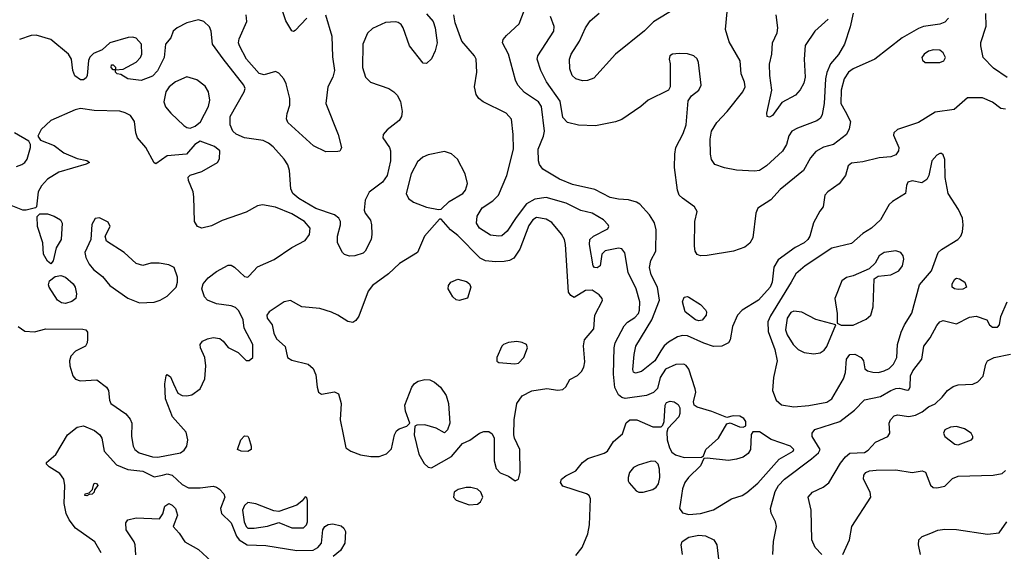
# Model space of a CAD drawing. Extents: x 1173029 to 1307123, y 522559 to 678521.
# Tile 223 of 256: x 1217655 to 1223657, y 582245 to 585485. Entities that reach past the tile are written whole.
import ezdxf

# ---------------------------------------------------------------- set-up
doc = ezdxf.new("R2010")
doc.units = 0

msp = doc.modelspace()

# ---------------------------------------------------------------- linework, layer by layer
at = {"layer": '0CON10XD'}
for points in [[(1219405, 585494.4), (1219335, 585420), (1219325, 585414), (1219315, 585417.5), (1219278.5, 585478.5), (1219238.7, 585595)], [(1223665, 584940), (1223635, 584944.2), (1223585, 584983.3), (1223525, 585008.8), (1223432, 585008), (1223351.7, 584938.3), (1223235, 584920.4), (1223135, 584857.8), (1223005, 584815.7), (1222984.3, 584795), (1222981.2, 584781.2), (1223014, 584705), (1223012, 584685), (1222995, 584661.2), (1222965, 584648.6), (1222895, 584642.2), (1222795, 584617.8), (1222725, 584611.4), (1222704.3, 584595), (1222688.6, 584535), (1222650.8, 584485), (1222581.2, 584435), (1222564, 584415), (1222553.3, 584345), (1222531.7, 584318.3), (1222493.2, 584246.8), (1222471.1, 584165), (1222458.9, 584145), (1222436.9, 584125), (1222383, 584097), (1222278.8, 584021.2), (1222253, 583977), (1222242, 583885), (1222230.4, 583855), (1222159.6, 583775), (1222058.5, 583715), (1222030, 583685), (1221999.6, 583615), (1221985.6, 583534.4), (1221976.2, 583515), (1221934.5, 583495.5), (1221885, 583493.8), (1221825, 583512.7), (1221725, 583557.1), (1221695, 583560.6), (1221665, 583551.6), (1221610.1, 583519.9), (1221583, 583497), (1221563.4, 583466.6), (1221527.3, 583405), (1221445, 583341.1), (1221409.7, 583329.7), (1221395.8, 583335.8), (1221392.2, 583352.2), (1221400.3, 583445), (1221410.8, 583495), (1221508.8, 583655), (1221556, 583775), (1221543.1, 583855), (1221505, 583930), (1221494.1, 583975), (1221502.5, 584017.5), (1221532.9, 584075), (1221534.4, 584205), (1221525, 584246), (1221495.3, 584295.3), (1221435, 584360), (1221415, 584372.9), (1221367.2, 584387.2), (1221305, 584390.8), (1221255, 584401.2), (1221160.5, 584450.5), (1221025, 584480.7), (1220945, 584512.1), (1220845, 584574.4), (1220823.3, 584603.3), (1220816.9, 584625), (1220816.4, 584695), (1220848.7, 584775), (1220854.6, 584805), (1220836.5, 584955), (1220818.5, 584985), (1220731.9, 585041.9), (1220691.5, 585085), (1220676.7, 585116.7), (1220635.2, 585275.2), (1220597.8, 585345), (1220603.1, 585365), (1220621.9, 585388.1), (1220699.7, 585460.3), (1220732.1, 585545)], [(1221695, 585579.1), (1221518.3, 585471.7), (1221462.8, 585417.2), (1221286.7, 585275), (1221155, 585128.6), (1221116.6, 585113.4), (1221085, 585111.5), (1221045, 585124.5), (1221023.6, 585145), (1221008.5, 585185), (1221006.7, 585245), (1221016.8, 585275), (1221068.5, 585355), (1221103.6, 585435), (1221132.3, 585477.8), (1221186.9, 585525)], [(1220135, 585520.6), (1220174.7, 585474.7), (1220187.6, 585435), (1220199.2, 585345), (1220187.8, 585295), (1220165, 585247.1), (1220135, 585217.5), (1220115, 585220), (1220031.5, 585325), (1219992.9, 585435), (1219980, 585455), (1219961.7, 585468.3), (1219945, 585472.9), (1219885, 585468.9), (1219805, 585431.1), (1219775, 585402), (1219747.7, 585335), (1219745.5, 585194.5), (1219763.3, 585135), (1219794.6, 585104.6), (1219905.4, 585065.4), (1219936, 585045), (1219956, 585025), (1219976.8, 584986.8), (1219986.9, 584925), (1219982.9, 584895), (1219969.3, 584870.7), (1219895.5, 584814.5), (1219870, 584785), (1219868.8, 584765), (1219910, 584705), (1219916.2, 584685), (1219916.2, 584625), (1219895.8, 584535), (1219866, 584494), (1219786.3, 584433.7), (1219760.8, 584385), (1219756, 584325), (1219762, 584305), (1219793, 584263), (1219800, 584235), (1219802.5, 584175), (1219797.1, 584145), (1219760.8, 584075), (1219748, 584062), (1219697.5, 584045), (1219665.6, 584044.4), (1219635, 584054.4), (1219622, 584065), (1219591.8, 584125), (1219592.3, 584165), (1219611.1, 584235), (1219610.6, 584255), (1219601.4, 584275), (1219574.6, 584294.6), (1219460, 584335), (1219357.5, 584395), (1219321.1, 584425), (1219308.1, 584455), (1219299.5, 584565), (1219289.8, 584599.8), (1219266.4, 584635), (1219199.6, 584709.6), (1219172.4, 584732.4), (1219139, 584749), (1219025.2, 584765.2), (1218975, 584786.4), (1218953.5, 584805), (1218938.8, 584845), (1218938.8, 584895), (1219024.5, 585045), (1219030, 585065), (1219020.5, 585085), (1218895, 585246.9), (1218829.6, 585335), (1218822.1, 585415), (1218811.7, 585441.7), (1218778.1, 585475), (1218745, 585483.9), (1218673.4, 585466.6), (1218614.2, 585435.8), (1218591.4, 585415), (1218576, 585375), (1218543.8, 585335), (1218535.8, 585255), (1218495, 585174), (1218465, 585140.6), (1218395, 585114.3), (1218315, 585124), (1218271.7, 585151.7), (1218250, 585155), (1218240, 585165), (1218240, 585180), (1218225, 585180), (1218213, 585193), (1218215, 585210), (1218225, 585210), (1218240, 585195), (1218240, 585180), (1218285, 585182.5), (1218365, 585226.7), (1218392.5, 585255), (1218400, 585275), (1218397.5, 585335), (1218365, 585372.5), (1218345, 585378.8), (1218316.1, 585376.1), (1218203.8, 585345), (1218158.8, 585301.2), (1218105, 585279.4), (1218083.3, 585256.7), (1218074.6, 585235.4), (1218067.1, 585145), (1218059.5, 585130.5), (1218045, 585119.2), (1218025, 585118.6), (1217991.9, 585141.9), (1217978.2, 585175), (1217971.5, 585245), (1217953.3, 585275), (1217845, 585364.5), (1217755, 585391.1), (1217725, 585387.8), (1217655, 585363.6)], [(1219518.5, 585515), (1219558.8, 585385), (1219561.5, 585258.5), (1219573.8, 585175), (1219564.6, 585135), (1219533.8, 585075), (1219521.8, 584975), (1219597.5, 584785), (1219616.1, 584706.1), (1219613.3, 584695), (1219605.8, 584684.2), (1219595, 584681.2), (1219520.5, 584680.5), (1219445.6, 584715.6), (1219288.7, 584858.7), (1219280.9, 584880.9), (1219285, 584912.5), (1219300.9, 584965), (1219301.8, 585005), (1219280.5, 585095), (1219265, 585124.2), (1219235, 585159.2), (1219215, 585170), (1219145, 585149.1), (1219115, 585157.1), (1219038.5, 585245), (1218994.3, 585325.7), (1218988.2, 585345), (1218992.3, 585367.7), (1219040, 585475), (1219036.7, 585515)], [(1221679.3, 583119.3), (1221680, 583085), (1221673.3, 583065), (1221605.9, 582994.1), (1221599.5, 582970.5), (1221602.2, 582925), (1221615.6, 582875), (1221629.8, 582849.8), (1221652.8, 582832.8), (1221705, 582816.8), (1221811.7, 582818.3), (1221822.5, 582827.5), (1221838.6, 582865), (1221914.4, 582935), (1221965, 583022.5), (1221985, 583026.7), (1222042.7, 583002.7), (1222065, 583001.2), (1222080.7, 583009.3), (1222081.2, 583035), (1222068.8, 583055), (1222045, 583067.5), (1222005, 583070), (1221965, 583060), (1221875, 583096.2), (1221784.1, 583124.1), (1221767.5, 583135), (1221762.5, 583155), (1221775.9, 583214.1), (1221772, 583235), (1221733.1, 583355), (1221717.2, 583377.2), (1221704.5, 583384.5), (1221655, 583382.3), (1221592, 583355), (1221558.4, 583305), (1221543.2, 583236.8), (1221518.2, 583211.8), (1221475.3, 583194.7), (1221345, 583175.4), (1221325, 583181.5), (1221305, 583198.2), (1221283.7, 583243.7), (1221275.6, 583325), (1221278.6, 583485), (1221284.3, 583515), (1221340.1, 583619.9), (1221359.5, 583640.5), (1221405, 583670), (1221427.7, 583695), (1221433.8, 583715), (1221434.5, 583765), (1221413.1, 583845), (1221364.4, 583945), (1221343.8, 584063.8), (1221325, 584088.6), (1221305, 584093.1), (1221223.4, 584076.6), (1221204, 584055), (1221194, 583985), (1221175, 583971.9), (1221160, 583975), (1221151.5, 583985), (1221128.9, 584115), (1221130.6, 584145), (1221152, 584165), (1221240, 584210), (1221246, 584225), (1221242.5, 584235), (1221214.3, 584265), (1221145, 584306.4), (1221075, 584322.7), (1220985.7, 584365.7), (1220865, 584401.4), (1220795, 584390.5), (1220745, 584362.9), (1220680.7, 584279.3), (1220625.9, 584195), (1220595, 584168.5), (1220575, 584165.4), (1220525, 584172.3), (1220458.5, 584215), (1220439.1, 584245), (1220443.5, 584286.5), (1220475, 584337.3), (1220538.3, 584381.7), (1220573.2, 584415), (1220624.6, 584535), (1220664.6, 584695), (1220663.6, 584785), (1220652.3, 584877.7), (1220620.6, 584915), (1220480, 584985), (1220454.2, 585005), (1220438.7, 585028.7), (1220426.9, 585075), (1220441.4, 585165), (1220437.5, 585245), (1220427.5, 585265), (1220350.6, 585355), (1220309.5, 585465), (1220301.8, 585515)], [(1223317.3, 585495), (1223295, 585470.9), (1223265, 585458.5), (1223165, 585443.1), (1223135, 585431.2), (1223034.7, 585375.3), (1222868.6, 585245), (1222735, 585186), (1222707.1, 585165), (1222680.8, 585125), (1222663.3, 585055), (1222661.5, 584975), (1222687.8, 584927.8), (1222718.6, 584865), (1222710.7, 584819.3), (1222694.6, 584785.4), (1222615, 584723.3), (1222555, 584707.5), (1222508, 584682), (1222476.1, 584643.9), (1222433.5, 584565), (1222290, 584450), (1222234, 584386), (1222155, 584335.6), (1222142.3, 584305), (1222124.5, 584155), (1222106.2, 584123.8), (1222075, 584099.2), (1222006, 584074), (1221846.8, 584046.8), (1221805, 584046.5), (1221784.7, 584054.7), (1221773.1, 584075), (1221769.5, 584105), (1221770.5, 584255), (1221783.9, 584316.1), (1221768, 584345), (1221695, 584397.1), (1221675.4, 584415.4), (1221665.4, 584445.4), (1221646.2, 584585), (1221648.9, 584665), (1221655.7, 584705), (1221698.6, 584791.4), (1221717.9, 584845), (1221730.5, 584989.5), (1221749.7, 585020.3), (1221795.6, 585055), (1221809.6, 585085), (1221792.5, 585225), (1221785, 585246.2), (1221765, 585264.2), (1221725, 585277.8), (1221675, 585279.4), (1221634.2, 585275.8), (1221617.5, 585265), (1221613.3, 585245), (1221620, 585215), (1221620, 585075), (1221610, 585055), (1221486, 584995), (1221442, 584955), (1221325, 584876.9), (1221287.6, 584862.4), (1221165, 584838.2), (1221061.5, 584841.5), (1220995, 584857.5), (1220965, 584888), (1220949.3, 584989.3), (1220866.6, 585106.6), (1220832.5, 585175), (1220808.6, 585245), (1220812.9, 585265), (1220911.9, 585415), (1220912.7, 585442.7), (1220891.8, 585505)], [(1222735.2, 585525), (1222717.6, 585442.4), (1222683.1, 585335), (1222647.2, 585272.8), (1222597.7, 585215), (1222575, 585164), (1222566.6, 585125), (1222558.1, 584975), (1222547.4, 584907.4), (1222536.2, 584883.8), (1222515, 584867.7), (1222395.9, 584824.1), (1222362.9, 584805), (1222342.6, 584777.4), (1222328.6, 584725), (1222305.5, 584684.5), (1222206.5, 584593.5), (1222165, 584565.4), (1222135, 584561.6), (1222025, 584568.5), (1221951.2, 584581.2), (1221893.2, 584603.2), (1221873.2, 584633.2), (1221866.9, 584665), (1221863.9, 584756.1), (1221872.7, 584805), (1221905, 584859.2), (1221967.8, 584925), (1222063.1, 585045), (1222076.7, 585075), (1222073.6, 585103.6), (1222052.9, 585155), (1222047.1, 585235), (1221980.8, 585350.8), (1221957.2, 585425), (1221967.7, 585532.3)], [(1222582.7, 585487.3), (1222502, 585415), (1222442.7, 585327.3), (1222436.9, 585245), (1222443.6, 585135), (1222435, 585098.8), (1222412.8, 585057.2), (1222385, 585024.3), (1222300.3, 584979.7), (1222245, 584901.2), (1222225, 584891.2), (1222212.5, 584895), (1222210, 584915), (1222240.5, 585055), (1222226.9, 585145), (1222225.6, 585214.4), (1222240, 585275), (1222244, 585345), (1222272, 585405), (1222277.5, 585435), (1222265.6, 585515)], [(1223675, 585132.2), (1223590.2, 585190.2), (1223528.9, 585255), (1223514.5, 585325), (1223513.8, 585346.2), (1223546.2, 585445), (1223543.6, 585523.6)], [(1223175, 585223.8), (1223265, 585224.3), (1223288.8, 585235), (1223298.6, 585255), (1223285, 585284), (1223265, 585298.8), (1223225, 585301.2), (1223195, 585292.5), (1223168.8, 585275), (1223154.2, 585255), (1223157.7, 585237.7), (1223175, 585223.8)], [(1218695, 584824.4), (1218725, 584835.7), (1218757.6, 584862.4), (1218806.2, 584955), (1218813.6, 584995), (1218805.5, 585045.5), (1218785, 585079.2), (1218735, 585117.5), (1218675, 585137.1), (1218605, 585106.6), (1218565.4, 585075), (1218546.7, 585045), (1218534.7, 584985), (1218543.9, 584953.9), (1218576, 584916), (1218655, 584839.1), (1218675, 584827.5), (1218695, 584824.4)], [(1217646.7, 583615), (1217686.1, 583586.1), (1217745, 583582.5), (1217815, 583600), (1218039.5, 583599.5), (1218057.5, 583595), (1218069.5, 583579.5), (1218067.7, 583537.7), (1218065.7, 583515), (1218055.8, 583495), (1217995, 583464.5), (1217966.7, 583433.3), (1217959.1, 583405), (1217960.9, 583375), (1217979.4, 583315), (1217994.5, 583294.5), (1218023.6, 583283.6), (1218125, 583290), (1218183.8, 583245), (1218196.2, 583225), (1218202, 583165), (1218210, 583145), (1218302.8, 583082.8), (1218329.3, 583049.3), (1218337.8, 583025), (1218336.2, 582945), (1218347.1, 582885), (1218356.4, 582865), (1218384.4, 582845), (1218465, 582821), (1218497.7, 582817.7), (1218634.5, 582845.5), (1218658.7, 582861.3), (1218674.2, 582885), (1218680, 582925), (1218670.2, 582970.2), (1218586.9, 583065), (1218544, 583175), (1218540, 583265), (1218547.5, 583315), (1218555, 583322.5), (1218575, 583307.5), (1218592, 583265), (1218619.4, 583209.4), (1218645, 583194.3), (1218675, 583192.2), (1218705, 583199.4), (1218754.5, 583235.5), (1218784.3, 583295), (1218790, 583375), (1218784.3, 583425), (1218757.5, 583485), (1218754.3, 583505), (1218768.8, 583525), (1218799.7, 583540.3), (1218835, 583547.8), (1218875, 583541.4), (1218896.2, 583526.2), (1218925, 583487.1), (1218986.6, 583456.6), (1219035, 583408.6), (1219055, 583407.5), (1219076.2, 583425), (1219076, 583505), (1219024.1, 583604.1), (1219018, 583655), (1218990.5, 583710.5), (1218970.2, 583730.2), (1218945, 583741.8), (1218855, 583753.1), (1218800, 583775), (1218781.9, 583795), (1218765.5, 583845), (1218772.7, 583875), (1218805, 583911.8), (1218855, 583950.9), (1218925, 583989.4), (1218945, 583988.6), (1218965, 583976.9), (1219025, 583920.6), (1219045, 583915.6), (1219055, 583922.9), (1219105, 583978.5), (1219205.9, 584024.1), (1219315, 584095.5), (1219395, 584139.2), (1219421.9, 584175), (1219425.6, 584215), (1219391.5, 584255), (1219315, 584301.8), (1219215, 584341.8), (1219135, 584357.2), (1219105, 584349.7), (1219035, 584311.2), (1218888.8, 584261.2), (1218825, 584229.2), (1218765, 584214.4), (1218740, 584225), (1218720.8, 584255), (1218717.5, 584405), (1218712, 584435), (1218683.3, 584505), (1218682.5, 584525), (1218695, 584537.5), (1218765, 584559.2), (1218860, 584615), (1218874.1, 584635.9), (1218875.7, 584685), (1218842.4, 584712.4), (1218755, 584744.4), (1218722, 584725), (1218672.5, 584665), (1218555, 584654.4), (1218485, 584606.7), (1218475, 584613.3), (1218424.6, 584705), (1218374.2, 584765), (1218363.8, 584795), (1218355.3, 584865.3), (1218330.1, 584900.1), (1218298.3, 584918.3), (1218265, 584927.6), (1218108.3, 584931.7), (1218025, 584942.8), (1217993.9, 584936.1), (1217845, 584871.1), (1217785.8, 584815), (1217766.2, 584775), (1217781.7, 584751.7), (1217865, 584717.5), (1217925, 584673.1), (1218005, 584639.4), (1218065, 584626), (1218080, 584615), (1218060, 584605), (1217894.7, 584555.3), (1217825, 584512.9), (1217787.7, 584472.3), (1217767.8, 584435), (1217757.5, 584345), (1217751.7, 584338.3), (1217695, 584323.8), (1217675, 584324.2), (1217531, 584381)], [(1217635, 584590.9), (1217668.6, 584601.4), (1217686.2, 584613.8), (1217700.6, 584635), (1217721.4, 584705), (1217721.2, 584725), (1217710, 584745), (1217624.5, 584794.5)], [(1220208.3, 584328.3), (1220225, 584330), (1220273.9, 584376.1), (1220356, 584425), (1220372, 584445), (1220384.2, 584485.8), (1220371.4, 584545), (1220324.5, 584634.5), (1220288.3, 584668.3), (1220245, 584681.8), (1220145, 584661.5), (1220113.2, 584646.8), (1220080.9, 584619.1), (1220040.9, 584545), (1220011.9, 584425), (1220026, 584395), (1220055, 584372), (1220135, 584343.3), (1220208.3, 584328.3)], [(1222375, 583125.9), (1222465, 583133.2), (1222575, 583154.2), (1222605, 583173.8), (1222677.8, 583295), (1222689.4, 583335), (1222694.7, 583415), (1222715, 583443.5), (1222745, 583445.5), (1222784, 583425), (1222799.2, 583405), (1222807.7, 583357.7), (1222822.5, 583345), (1222855, 583337.1), (1222890, 583335), (1222925, 583344.5), (1222955, 583359.5), (1222982.5, 583385), (1223001.8, 583425), (1223006.7, 583505), (1223029, 583581), (1223048.2, 583625), (1223093.7, 583696.3), (1223141, 583869), (1223212.9, 583955), (1223253.5, 584066.5), (1223273.5, 584085), (1223374.4, 584145), (1223391.8, 584165), (1223401.5, 584191.5), (1223406.7, 584235), (1223401.3, 584275), (1223378.6, 584328.6), (1223315.8, 584425), (1223297.4, 584522.6), (1223293.8, 584633.8), (1223285, 584661.2), (1223275, 584670), (1223265, 584670), (1223245, 584659.2), (1223215.6, 584625), (1223197.1, 584535), (1223185, 584510), (1223155, 584490.8), (1223095, 584502), (1223070, 584495), (1223061.2, 584475), (1223053.8, 584425), (1222975, 584376.9), (1222955, 584358.6), (1222902.5, 584265), (1222847.1, 584215), (1222795, 584181.8), (1222725, 584121.2), (1222605, 584092.3), (1222443.3, 583985), (1222385.6, 583935), (1222357.3, 583885), (1222231, 583679), (1222216.6, 583643.4), (1222217, 583585), (1222258.1, 583475), (1222273.2, 583405), (1222250.7, 583305), (1222244.6, 583225), (1222266.9, 583165), (1222298.1, 583138.1), (1222375, 583125.9)], [(1217845, 583997.5), (1217825, 584012.5), (1217801.2, 584055), (1217796.2, 584125), (1217763.3, 584225), (1217762.5, 584285), (1217778.3, 584301.7), (1217825, 584301.2), (1217865, 584288), (1217904.2, 584264.2), (1217914, 584245), (1217908.8, 584145), (1217878, 584095), (1217858.8, 584015), (1217845, 583997.5)], [(1218385, 583759.6), (1218475, 583764.1), (1218512.5, 583775), (1218555, 583800), (1218608.8, 583855), (1218617.3, 583885), (1218616.7, 583915), (1218596, 583975), (1218565, 583990.8), (1218505, 584000), (1218455, 584000), (1218405, 583986), (1218365, 583998), (1218292, 584065), (1218184.2, 584135), (1218175.8, 584165), (1218205.8, 584225), (1218195, 584251.2), (1218142, 584278), (1218115, 584274.2), (1218095, 584237.5), (1218088.5, 584145), (1218052.9, 584065), (1218057.9, 584035), (1218079.1, 583995), (1218105, 583962.7), (1218159.9, 583919.9), (1218205, 583864.4), (1218315, 583787.8), (1218385, 583759.6)], [(1220675, 582674.3), (1220695.8, 582685), (1220706.9, 582725), (1220704.3, 582865), (1220671.4, 582935), (1220668.1, 582955), (1220670, 583045), (1220685.7, 583145), (1220718, 583192), (1220776.4, 583223.6), (1220867.7, 583237.7), (1220935, 583226.2), (1220965, 583231.2), (1220985, 583247.5), (1221008.3, 583291.7), (1221054.4, 583315.6), (1221079.4, 583340.6), (1221095, 583366.2), (1221101.1, 583398.9), (1221092.1, 583497.9), (1221097.3, 583532.7), (1221155, 583601.2), (1221160.6, 583685), (1221207.3, 583772.7), (1221205.4, 583785), (1221187.9, 583807.9), (1221145, 583835.5), (1221105, 583834.4), (1221035, 583792.5), (1221014.1, 583804.1), (1221000, 583825), (1220981.8, 584115), (1220976.1, 584145), (1220958.1, 584178.1), (1220898.5, 584248.5), (1220865, 584269.6), (1220805, 584278.5), (1220782.9, 584265), (1220758.6, 584231.4), (1220703.9, 584086.1), (1220668.2, 584031.8), (1220641.8, 584018.2), (1220608.5, 584011.5), (1220555, 584009.1), (1220495.4, 584015.4), (1220462.2, 584032.2), (1220325, 584170.5), (1220280.6, 584205), (1220225, 584270), (1220215, 584270), (1220123.1, 584165), (1220079.2, 584065), (1219971.3, 583998.7), (1219903.3, 583936.7), (1219805.3, 583864.7), (1219780.3, 583829.7), (1219722.4, 583677.6), (1219705, 583651.5), (1219685, 583640), (1219655, 583646.2), (1219595, 583684.5), (1219555, 583702.2), (1219484.4, 583724.4), (1219375, 583735.7), (1219305, 583773.8), (1219267.5, 583765), (1219176.7, 583705), (1219162.5, 583685), (1219163.3, 583665), (1219193.3, 583625), (1219204, 583575), (1219220.3, 583540.3), (1219273.6, 583493.6), (1219287.5, 583425), (1219315, 583410), (1219413.8, 583385), (1219445, 583359.2), (1219460.2, 583320.2), (1219467.5, 583245), (1219476.2, 583215), (1219495, 583202), (1219575, 583215.7), (1219598, 583205), (1219615.3, 583145.3), (1219608.1, 583045), (1219626.2, 582956.2), (1219644, 582875), (1219673.8, 582855), (1219733, 582833), (1219795, 582822.5), (1219846.9, 582823.1), (1219891.7, 582838.3), (1219921.1, 582868.9), (1219940.9, 582955), (1219952, 582978), (1219968.3, 582991.7), (1220015, 583006.7), (1220032.5, 583025), (1220007.9, 583097.9), (1220002.4, 583135), (1220045, 583244.2), (1220062.8, 583267.2), (1220085, 583281.5), (1220125, 583291.2), (1220155, 583289.1), (1220184.2, 583275), (1220220.8, 583245), (1220254.2, 583195), (1220270, 583145), (1220277.5, 583025), (1220263.8, 582985), (1220245, 582966.7), (1220194.4, 582994.4), (1220125, 583015.6), (1220076.2, 583013.8), (1220063.6, 583006.4), (1220060, 582955), (1220087.6, 582837.6), (1220120.7, 582780.7), (1220145, 582756.7), (1220165, 582752.5), (1220287.3, 582822.7), (1220355, 582901.2), (1220398.3, 582921.7), (1220458.8, 582965), (1220485, 582975.5), (1220515, 582974.4), (1220535, 582961.4), (1220548.2, 582935), (1220547, 582797), (1220559.7, 582749.7), (1220585, 582722.5), (1220635, 582702), (1220675, 582674.3)], [(1222662.7, 583622.7), (1222735, 583623.6), (1222815, 583658.9), (1222843.1, 583685), (1222858.5, 583735), (1222863.8, 583905), (1222887.5, 583922.5), (1222965, 583930.8), (1223013.8, 583955), (1223036.2, 583985), (1223043.8, 584025), (1223041.2, 584045), (1223026.2, 584065), (1222995, 584076.5), (1222923.8, 584065), (1222895, 584046), (1222869.4, 584000.6), (1222834.2, 583965.8), (1222735.5, 583924.5), (1222695.7, 583914.3), (1222667.5, 583892.5), (1222624.2, 583785), (1222638.1, 583695), (1222637.5, 583635), (1222662.7, 583622.7)], [(1217935, 583754.3), (1217909.7, 583759.7), (1217886.2, 583775), (1217834.2, 583855), (1217831.2, 583868.8), (1217837.7, 583892.3), (1217871.2, 583918.8), (1217905, 583925.8), (1217935, 583915.7), (1217980.8, 583875), (1217994.2, 583855), (1218001.2, 583815), (1217996.7, 583785), (1217972.7, 583767.3), (1217935, 583754.3)], [(1220335, 583772.5), (1220315, 583777.5), (1220295.8, 583795.8), (1220268, 583845), (1220270, 583865), (1220284, 583885), (1220325, 583903.1), (1220379.7, 583889.7), (1220398, 583875), (1220404.2, 583855), (1220385, 583787.5), (1220335, 583772.5)], [(1223375, 583840), (1223352.5, 583845), (1223340, 583855), (1223338.8, 583875), (1223355, 583903.3), (1223365, 583908.8), (1223383.6, 583906.4), (1223416.7, 583885), (1223427.5, 583855), (1223405, 583843.3), (1223375, 583840)], [(1221795, 583650), (1221775, 583656.5), (1221711.4, 583705), (1221695.8, 583765), (1221705, 583793.8), (1221725, 583797.5), (1221735, 583792.9), (1221805, 583748.6), (1221835, 583717.5), (1221841.9, 583705), (1221840.6, 583685), (1221815, 583654.5), (1221795, 583650)], [(1222246.8, 582225), (1222250.8, 582305), (1222267.8, 582395), (1222261.9, 582425), (1222235, 582477.5), (1222231.4, 582505), (1222260.4, 582609.6), (1222280, 582645), (1222316.5, 582685), (1222482, 582808), (1222524.6, 582845), (1222533.8, 582865), (1222485.4, 582945), (1222486.7, 582965), (1222502.7, 582987.3), (1222653.6, 583036.4), (1222743.5, 583105), (1222805, 583167.3), (1222902.2, 583187.8), (1222965, 583225.3), (1222995, 583236.1), (1223018.3, 583238.3), (1223065, 583226), (1223075, 583228.8), (1223082.9, 583247.1), (1223085.5, 583315), (1223100, 583345), (1223154.4, 583415), (1223165.8, 583495), (1223205.8, 583545), (1223245, 583621.2), (1223265, 583644), (1223285, 583650.8), (1223365, 583631.8), (1223445, 583671.9), (1223485, 583678), (1223550, 583655), (1223566.7, 583625), (1223585, 583610), (1223615, 583610), (1223628, 583625), (1223635.7, 583675), (1223675.3, 583764.7)], [(1222495, 583448.8), (1222535, 583454.7), (1222559, 583471), (1222575, 583492.9), (1222630, 583625), (1222507.9, 583657.9), (1222422, 583702), (1222375, 583708.8), (1222355, 583700.9), (1222332.8, 583665), (1222322.7, 583595), (1222332.5, 583565), (1222369.1, 583505), (1222401.1, 583475), (1222436.3, 583456.3), (1222495, 583448.8)], [(1220673, 583387), (1220695, 583391.9), (1220729.2, 583425), (1220750, 583485), (1220744.3, 583504.3), (1220718, 583518), (1220685, 583522.7), (1220635, 583517.8), (1220605, 583505.7), (1220594.4, 583495), (1220563.8, 583425), (1220563.3, 583403.3), (1220576.2, 583396.2), (1220673, 583387)], [(1222544.4, 582225), (1222505, 582267.5), (1222484.6, 582315), (1222479.5, 582495), (1222461.9, 582575), (1222488.6, 582605), (1222552.5, 582635), (1222587.5, 582662.5), (1222658.4, 582781.6), (1222688.8, 582821.2), (1222715, 582843.5), (1222805, 582847.6), (1222828.1, 582861.9), (1222870.9, 582909.1), (1222946.2, 582945), (1222960, 582965), (1222955.6, 583025), (1222963.3, 583045), (1222985, 583069.5), (1223005, 583076.8), (1223075, 583066.2), (1223115, 583073.6), (1223155.4, 583094.6), (1223195, 583126), (1223235, 583143.3), (1223278.8, 583185), (1223310, 583225), (1223345, 583249.4), (1223375, 583259.4), (1223465.9, 583264.1), (1223495, 583276.7), (1223527.7, 583312.3), (1223544, 583385), (1223554, 583405), (1223595, 583426.9), (1223695, 583446.4)], [(1221045, 582219.2), (1221083, 582267), (1221118.5, 582351.5), (1221128, 582405), (1221134.2, 582565), (1221126, 582585), (1221110, 582595), (1220965, 582642), (1220952.5, 582665), (1220958, 582685), (1220984.5, 582705.5), (1221045, 582734.2), (1221086.4, 582785), (1221118.8, 582811.2), (1221217.4, 582842.6), (1221239.2, 582855), (1221275.4, 582914.6), (1221329.1, 582960.9), (1221353, 583027), (1221374.3, 583045.7), (1221417, 583047), (1221515, 583003.1), (1221565, 583003.8), (1221576.2, 583013.8), (1221584.2, 583035.8), (1221590, 583135), (1221598.8, 583151.2), (1221620.5, 583159.5), (1221645, 583156), (1221669.5, 583139.5), (1221679.3, 583119.3)], [(1218152.5, 582235), (1218113.3, 582303.3), (1217994.7, 582384.7), (1217956.4, 582436.4), (1217938.5, 582475), (1217925.9, 582535), (1217930, 582645), (1217924.1, 582684.1), (1217899.7, 582719.7), (1217835, 582758.6), (1217819.2, 582775), (1217818, 582785), (1217875.4, 582834.6), (1217946.4, 582953.7), (1218005, 583000.4), (1218045, 583009.3), (1218111.5, 582981.5), (1218144.4, 582955), (1218156.7, 582935), (1218169.4, 582855), (1218245, 582771.2), (1218315, 582743.4), (1218405, 582733.9), (1218475, 582698.9), (1218525, 582708.7), (1218555, 582716), (1218585, 582708.2), (1218645, 582652.4), (1218685, 582632.1), (1218755, 582630.8), (1218835, 582640.8), (1218855, 582636.4), (1218873.6, 582623.7), (1218898.8, 582595), (1218905.4, 582575), (1218879.2, 582505), (1218884.5, 582475), (1218945, 582418.8), (1218977, 582337), (1218992.2, 582315), (1219040.8, 582285), (1219155, 582280.8), (1219345, 582249.2), (1219445, 582252.2), (1219472.4, 582267.6), (1219495.7, 582294.3), (1219502.7, 582375), (1219515, 582395.7), (1219535, 582408.1), (1219565, 582412.9), (1219615, 582399.2), (1219632, 582385), (1219640.8, 582365), (1219637.1, 582295), (1219611.2, 582248.8), (1219566.1, 582213.9)], [(1221735, 582468.5), (1221805, 582474.7), (1221885, 582496.9), (1221995, 582564.4), (1222058.8, 582585), (1222087.9, 582602.1), (1222155, 582659.1), (1222284.8, 582805.3), (1222370, 582855), (1222373.3, 582865), (1222354.2, 582885), (1222235.9, 582925.9), (1222165, 582972.5), (1222125, 582973.8), (1222114.2, 582955.8), (1222110.4, 582865), (1222095, 582840.8), (1222065, 582819.3), (1222025, 582805.3), (1221975, 582797.8), (1221846.7, 582813.3), (1221825, 582810), (1221804.2, 582765), (1221731.9, 582695), (1221710.6, 582665), (1221695.7, 582625), (1221683.3, 582545), (1221677.5, 582505), (1221695, 582478.9), (1221735, 582468.5)], [(1223375, 582894.3), (1223456.2, 582925), (1223466, 582935), (1223466, 582945), (1223455, 582963.8), (1223415, 582992), (1223365.7, 583005.7), (1223328.8, 583001.2), (1223294.1, 582985.9), (1223286.2, 582965), (1223293.8, 582945), (1223355, 582897.5), (1223375, 582894.3)], [(1219045, 582853.8), (1219004.5, 582854.5), (1218983.3, 582865), (1219002.5, 582925), (1219025, 582949.4), (1219045, 582945.6), (1219051.9, 582935), (1219065.6, 582885), (1219065.8, 582865), (1219045, 582853.8)], [(1221455, 582604.3), (1221515, 582621.1), (1221535, 582635.6), (1221548.2, 582655), (1221557.3, 582695), (1221555.6, 582745), (1221546.3, 582776.3), (1221531.1, 582791.1), (1221505, 582793.3), (1221425, 582770), (1221396.2, 582755), (1221372, 582725), (1221363.8, 582695), (1221363.8, 582675), (1221371.2, 582661.2), (1221412.7, 582612.7), (1221430, 582605), (1221455, 582604.3)], [(1222673.2, 582225), (1222713.8, 582315), (1222727.7, 582395), (1222842.5, 582575), (1222840.2, 582605), (1222799.1, 582685), (1222801.5, 582708.5), (1222812.5, 582725), (1222835, 582735.5), (1222875, 582739.6), (1222995, 582740.5), (1223094.4, 582725.6), (1223156.1, 582736.1), (1223177, 582727), (1223207.6, 582647.6), (1223224.4, 582634.4), (1223245, 582631.5), (1223295, 582642.1), (1223341.7, 582688.3), (1223375, 582703.5), (1223589.6, 582709.6), (1223645, 582719.2), (1223663.5, 582736.5)], [(1218065, 582583.3), (1218052.5, 582585), (1218053.3, 582595), (1218078.3, 582601.7), (1218098.3, 582621.7), (1218107.5, 582655), (1218115, 582660), (1218127.5, 582655), (1218132.5, 582645), (1218111.7, 582618.3), (1218110, 582605), (1218097, 582593), (1218078.3, 582591.7), (1218065, 582583.3)], [(1220395, 582527.9), (1220445, 582532.2), (1220464.6, 582545.4), (1220477.8, 582575), (1220466.7, 582605), (1220445, 582623.5), (1220405, 582633.8), (1220377.2, 582632.8), (1220328.3, 582621.7), (1220304, 582605), (1220299.2, 582575), (1220315.6, 582555.6), (1220395, 582527.9)], [(1219085, 582384.7), (1219165, 582396.9), (1219235, 582420), (1219315, 582388.6), (1219385, 582386.9), (1219403.5, 582405), (1219409.7, 582425), (1219410, 582555), (1219405, 582572.5), (1219395, 582576.7), (1219377.7, 582552.3), (1219345, 582526.2), (1219235, 582486.7), (1219205, 582491.2), (1219095, 582534.4), (1219045, 582541.9), (1219025, 582522.9), (1219013.3, 582495), (1219023, 582425), (1219034.8, 582395), (1219045, 582384.7), (1219085, 582384.7)], [(1218363.2, 582223.2), (1218360, 582285), (1218353, 582303), (1218304.2, 582375), (1218302.7, 582417.3), (1218315, 582436), (1218365, 582448.6), (1218507, 582443), (1218527.5, 582472.5), (1218540, 582520), (1218565, 582536.2), (1218585, 582526.2), (1218605, 582506.2), (1218618, 582465), (1218590, 582395), (1218626.7, 582355), (1218662.4, 582302.4), (1218745.8, 582255), (1218825, 582182.1)], [(1223145.5, 582225), (1223134.4, 582285), (1223136.9, 582315), (1223155.4, 582334.6), (1223208.8, 582355), (1223252.7, 582372.7), (1223295, 582378.9), (1223365, 582376.7), (1223555, 582350), (1223625, 582356.7), (1223673.3, 582425)], [(1221695.6, 582225), (1221686.9, 582285), (1221692.9, 582305), (1221735, 582330), (1221795, 582343.9), (1221835, 582338.8), (1221885.8, 582315), (1221905.7, 582285), (1221920, 582145)]]:
    msp.add_lwpolyline(points, dxfattribs=at)

doc.saveas('drawing.dxf')
